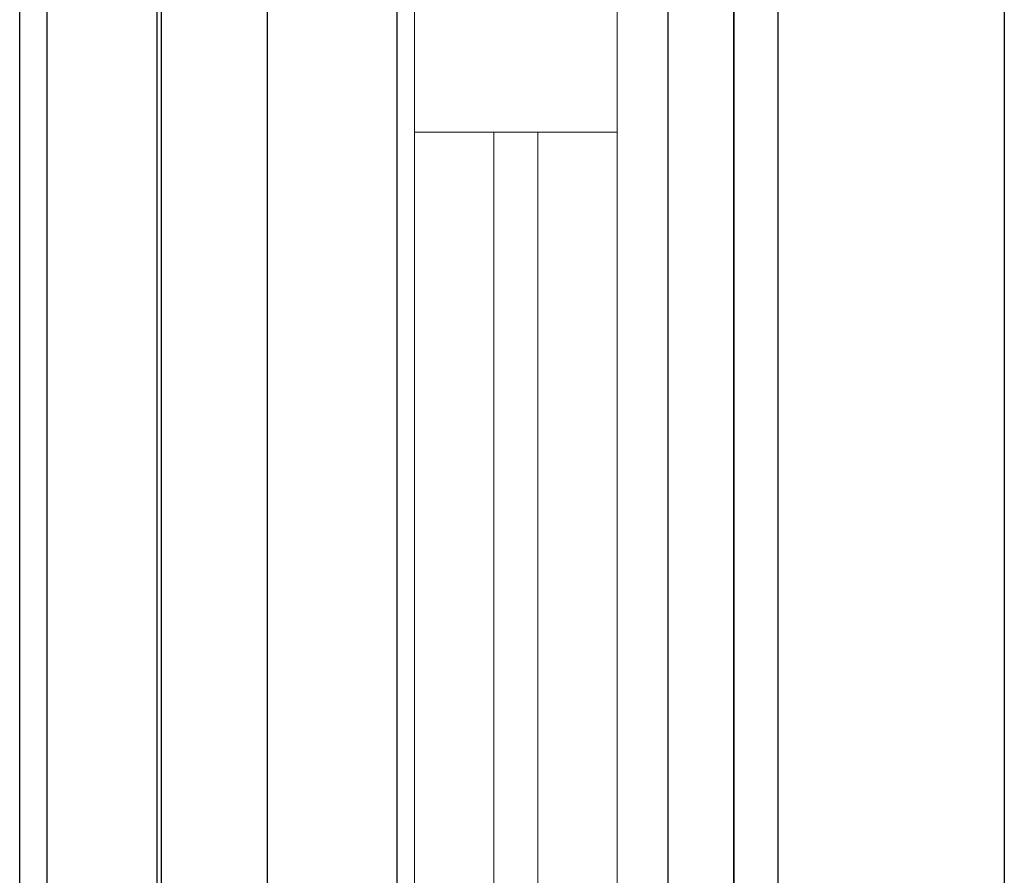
# Model space of a CAD drawing. Header units: millimetres. Extents: x -8544 to 51179, y -2070 to 39312.
# Tile 160 of 165: x 43699 to 44147, y 5731 to 6120. Entities that reach past the tile are written whole.
import ezdxf
from ezdxf.enums import TextEntityAlignment as Align

# ---------------------------------------------------------------- set-up
doc = ezdxf.new("R2010")
doc.units = ezdxf.units.MM
doc.header["$LTSCALE"] = 0.5
doc.header["$MEASUREMENT"] = 0
doc.linetypes.add('Akselinje', pattern=[1500, 1000, -200, 100, -200])
doc.linetypes.add('PLINE', pattern=[0])
for name, color, linetype in [('0(Nye konstruksjoner)', 7, 'Continuous'), ('222- Søyler (Nye konstruksjoner)', 7, 'Continuous'), ('235- Utvendig kledning og overflate(Nye konstruksjoner)', 7, 'Continuous'), ('265- Gesimser_ takrenner og nedløp(Nye konstruksjoner)', 7, 'Continuous'), ('82-- Modullinjer', 7, 'Continuous')]:
    doc.layers.add(name, color=color, linetype=linetype)
doc.layers.add('234- Vinduer_ dører_ porter(Nye konstruksjoner)', color=7, linetype='Continuous', lineweight=0)
doc.styles.add('GENERATED_STYLE_1', font='arial.ttf')

# ---------------------------------------------------------------- blocks, each defined once
blk = doc.blocks.new('Standard grid marker[15]', base_point=(43811.93, 12550))
at = {"layer": '82-- Modullinjer', "linetype": 'Akselinje'}
blk.add_line((43811.93, 12350), (43811.93, 1550), dxfattribs=at)
at = {"layer": '82-- Modullinjer', "style": 'GENERATED_STYLE_1'}
for tag, p in [('AC_MarkerText_1_0', (43811.93, 12887.5)), ('AC_MarkerText_1_1', (43811.93, 1187.5))]:
    blk.add_attdef(tag, text='', height=175, rotation=360, dxfattribs=at).set_placement(p, align=Align.TOP_CENTER)

msp = doc.modelspace()

# ---------------------------------------------------------------- linework, layer by layer
at = {"layer": '0(Nye konstruksjoner)', "linetype": 'PLINE'}
for p, q in [((43699.43, 3870), (43699.43, 6130)), ((43711.93, 3820), (43711.93, 6130)), ((43761.93, 3820), (43761.93, 6130)), ((43763.93, 3820), (43763.93, 6130)), ((43811.93, 6130), (43811.93, 4720)), ((43993.93, 6130), (43993.93, 3820)), ((44023.93, 6130), (44023.93, 3820)), ((44043.93, 6130), (44043.93, 3820))]:
    msp.add_line(p, q, dxfattribs=at)
at = {"layer": '222- Søyler (Nye konstruksjoner)', "linetype": 'PLINE'}
msp.add_line((43870.93, 3820), (43870.93, 6130), dxfattribs=at)
at = {"layer": '234- Vinduer_ dører_ porter(Nye konstruksjoner)', "linetype": 'PLINE'}
for p, q in [((43878.93, 6140), (43878.93, 6069)), ((43970.93, 6140), (43970.93, 6069)), ((43878.93, 4763), (43878.93, 6069)), ((43970.93, 6069), (43878.93, 6069)), ((43914.93, 6069), (43914.93, 4763)), ((43934.93, 4763), (43934.93, 6069)), ((43970.93, 4763), (43970.93, 6069))]:
    msp.add_line(p, q, dxfattribs=at)
at = {"layer": '235- Utvendig kledning og overflate(Nye konstruksjoner)', "linetype": 'PLINE'}
msp.add_line((44023.93, 3820), (44023.93, 6130), dxfattribs=at)
at = {"layer": '265- Gesimser_ takrenner og nedløp(Nye konstruksjoner)', "linetype": 'PLINE'}
msp.add_line((44146.93, 6341.52), (44146.93, 3820), dxfattribs=at)

# ---------------------------------------------------------------- block references
at = {"layer": '82-- Modullinjer', "linetype": 'PLINE'}
msp.add_blockref('Standard grid marker[15]', (43811.93, 12550), dxfattribs=at)

doc.saveas('drawing.dxf')
